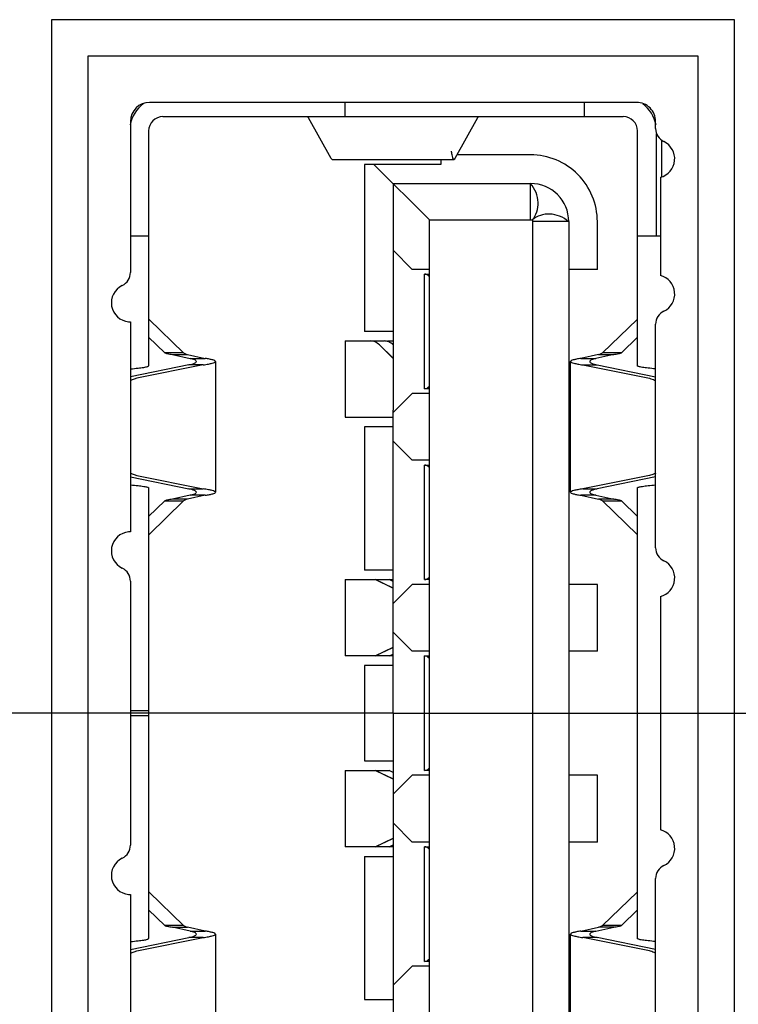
# Model space of a CAD drawing. Header units: inches. Extents: x 0.2 to 16.8, y 0.2 to 10.8.
# Tile 9 of 28: x 8.742 to 9.038, y 4.86 to 5.266. Entities that reach past the tile are written whole.
import ezdxf

# ---------------------------------------------------------------- set-up
doc = ezdxf.new("R2010")
doc.units = ezdxf.units.IN
doc.header["$LTSCALE"] = 0.935
doc.header["$MEASUREMENT"] = 0
doc.linetypes.add('CENTER', pattern=[0.6, 0.375, -0.075, 0.075, -0.075])
doc.layers.get('0').update_dxf_attribs({"linetype": 'CONTINUOUS'})
doc.layers.add('DEFAULT_1', color=7, linetype='CENTER')

msp = doc.modelspace()

# ---------------------------------------------------------------- linework, layer by layer
at = {"color": 7, "linetype": 'CONTINUOUS'}
for p, q in [((8.7550902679, 5.2658582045), (8.7550902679, 4.6937322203)), ((9.0366650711, 5.2658582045), (8.7550902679, 5.2658582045)), ((9.0366650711, 4.6937322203), (9.0366650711, 5.2658582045)), ((8.7700902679, 5.2508582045), (8.7700902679, 4.7087322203)), ((9.0216650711, 5.2508582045), (8.7700902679, 5.2508582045)), ((9.0216650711, 4.7087322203), (9.0216650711, 5.2508582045)), ((8.9525705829, 5.1833385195), (8.9525705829, 5.1982991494)), ((8.9108382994, 5.1833385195), (8.9533579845, 5.1833385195)), ((8.9533579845, 5.1833385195), (8.9533579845, 4.7770393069)), ((8.9683186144, 5.1825511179), (8.9533579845, 5.1825511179)), ((8.8957590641, 5.1263854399), (8.8902358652, 5.1316734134)), ((8.8958519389, 5.1262302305), (8.8902358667, 5.1316734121)), ((8.895771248, 5.0314249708), (8.888526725, 5.0349133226)), ((8.8958776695, 5.0313325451), (8.8885267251, 5.0349133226)), ((8.888526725, 5.0034172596), (8.8958776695, 5.0069980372)), ((8.8885267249, 5.0034172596), (8.8957712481, 5.0069056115)), ((8.895771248, 4.9526848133), (8.888526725, 4.9561731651)), ((8.8958776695, 4.9525923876), (8.8885267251, 4.9561731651)), ((8.888526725, 4.9246771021), (8.8958776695, 4.9282578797)), ((8.8885267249, 4.9246771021), (8.8957712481, 4.9281654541))]:
    msp.add_line(p, q, dxfattribs=at)
at = {"color": 6, "linetype": 'CONTINUOUS'}
for p, q in [((8.9962711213, 5.231763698), (8.7954837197, 5.231763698)), ((8.8761926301, 5.2258582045), (8.8761926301, 5.231763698)), ((8.974617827, 5.231763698), (8.974617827, 5.2258582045)), ((8.7876097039, 5.2238896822), (8.7876097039, 5.1615364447)), ((8.8009957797, 5.2258582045), (8.9907595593, 5.2258582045)), ((8.8604903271, 5.2258582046), (8.8610114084, 5.225438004)), ((8.8703642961, 5.2086038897), (8.8610114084, 5.225438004)), ((8.9307439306, 5.225438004), (8.9213910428, 5.2086038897)), ((8.9307439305, 5.225438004), (8.9312650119, 5.2258582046)), ((9.004145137, 5.2209193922), (9.004145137, 5.2238896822)), ((8.7950902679, 5.2199526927), (8.7950902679, 5.1230549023)), ((8.9966650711, 5.1230549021), (8.9966650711, 5.2199526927)), ((9.0045390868, 5.1766456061), (9.0045390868, 5.218822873)), ((9.0065075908, 5.2163184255), (9.0065075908, 5.2008454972)), ((8.8707458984, 5.208141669), (8.8703642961, 5.2086038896)), ((8.8707459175, 5.208141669), (8.9210094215, 5.208141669)), ((8.9155627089, 5.208141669), (8.9155627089, 5.2061731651)), ((8.9213910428, 5.2086038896), (8.9210094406, 5.208141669)), ((8.9525705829, 5.2101101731), (8.9222279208, 5.2101101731)), ((8.9155627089, 5.2061731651), (8.8840666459, 5.2061731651)), ((8.8840666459, 5.2061731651), (8.8840666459, 5.1372755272)), ((8.8880036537, 5.2061731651), (8.9108382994, 5.1833385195)), ((9.006113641, 5.2008454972), (9.006113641, 5.1603196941)), ((8.8958776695, 5.1982991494), (8.9525705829, 5.1982991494)), ((8.8958776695, 5.1982991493), (8.8958776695, 5.1048202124)), ((8.9108382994, 4.7762519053), (8.9108382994, 5.1833385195)), ((8.9683186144, 5.1825511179), (8.9683186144, 4.7770393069)), ((8.980129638, 5.1628660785), (8.980129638, 5.1825511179)), ((8.7876097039, 5.1766456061), (8.7950902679, 5.1766456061)), ((8.9966650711, 5.1766456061), (9.0062489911, 5.1766456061)), ((8.8958776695, 5.1707400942), (8.9037516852, 5.1628660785)), ((8.9108382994, 5.1628660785), (8.9037516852, 5.1628660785)), ((8.980129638, 5.1628660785), (8.9683186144, 5.1628660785)), ((8.9088697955, 5.1608975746), (8.9108382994, 5.1608975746)), ((8.9088697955, 5.1136534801), (8.9088697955, 5.1608975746)), ((8.7952833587, 5.1422572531), (8.8095233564, 5.1284785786)), ((8.9964719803, 5.1422572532), (8.9822319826, 5.1284785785)), ((8.7867589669, 5.1412586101), (8.7876097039, 5.1411661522)), ((8.7876097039, 5.1411661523), (8.7876097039, 5.0546447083)), ((9.004145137, 5.0480055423), (9.004145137, 5.140245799)), ((8.7950902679, 5.1348998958), (8.801726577, 5.1284785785)), ((8.8958776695, 5.1372755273), (8.8840666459, 5.1372755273)), ((8.9966650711, 5.1348998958), (8.990028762, 5.1284785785)), ((8.87619263, 5.1333385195), (8.8921870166, 5.1333385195)), ((8.87619263, 5.1333385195), (8.87619263, 5.1018424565)), ((8.8936554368, 5.1333385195), (8.8958776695, 5.1333385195)), ((8.8095233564, 5.1284785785), (8.801726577, 5.1284785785)), ((8.8049158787, 5.1277539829), (8.8111180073, 5.1277539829)), ((8.8049158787, 5.1277539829), (8.8122674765, 5.1261407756)), ((8.8111180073, 5.1277539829), (8.8184696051, 5.1261407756)), ((8.8122674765, 5.1261407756), (8.818469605, 5.1261407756)), ((8.9806373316, 5.1277539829), (8.9732857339, 5.1261407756)), ((8.9732857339, 5.1261407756), (8.9794878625, 5.1261407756)), ((8.9868394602, 5.1277539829), (8.9794878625, 5.1261407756)), ((8.9806373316, 5.1277539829), (8.9868394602, 5.1277539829)), ((8.9900287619, 5.1284785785), (8.9822319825, 5.1284785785)), ((8.8117459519, 5.1234653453), (8.7876097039, 5.1185857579)), ((8.8176003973, 5.1234653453), (8.7902043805, 5.1179267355)), ((8.8176003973, 5.1234653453), (8.8117459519, 5.1234653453)), ((8.8226493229, 5.1248688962), (8.8226493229, 5.070942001)), ((8.9691060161, 5.070942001), (8.9691060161, 5.1248688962)), ((8.9741549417, 5.1234653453), (8.9800093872, 5.1234653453)), ((8.9741549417, 5.1234653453), (9.0015509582, 5.1179267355)), ((8.9800093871, 5.1234653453), (9.004145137, 5.1185858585)), ((8.7902043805, 5.1179267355), (8.7875998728, 5.1169888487)), ((8.9108382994, 5.1136534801), (8.9088697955, 5.1136534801)), ((8.9037516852, 5.1116849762), (8.8958776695, 5.1038109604)), ((8.9108382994, 5.1116849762), (8.9037516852, 5.1116849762)), ((8.9691060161, 5.1116849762), (8.9683186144, 5.1116849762)), ((8.87619263, 5.1018424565), (8.8958343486, 5.1018424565)), ((8.8958776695, 5.0979054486), (8.8840666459, 5.0979054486)), ((8.8840666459, 5.0979054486), (8.8840666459, 5.0388503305)), ((8.8958776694, 5.0919999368), (8.9037516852, 5.0841259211)), ((8.9108382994, 5.084125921), (8.9037516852, 5.084125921)), ((8.9088697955, 5.0821574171), (8.9108382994, 5.0821574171)), ((8.9088697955, 5.0349133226), (8.9088697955, 5.0821574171)), ((8.9691060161, 5.084125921), (8.9683186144, 5.084125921)), ((8.7875998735, 5.0788220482), (8.7902043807, 5.0778841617)), ((8.7876097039, 5.0772251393), (8.8117459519, 5.0723455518)), ((8.7902043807, 5.0778841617), (8.8176003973, 5.0723455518)), ((9.0015509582, 5.0778841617), (8.9741549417, 5.0723455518)), ((9.004145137, 5.0772250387), (8.9800093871, 5.0723455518)), ((8.7950902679, 5.0727559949), (8.7950902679, 4.8868344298)), ((8.9966650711, 4.88683443), (8.9966650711, 5.0727559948)), ((8.8122674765, 5.0696701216), (8.8049158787, 5.0680569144)), ((8.8184696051, 5.0696701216), (8.8111180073, 5.0680569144)), ((8.8117459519, 5.0723455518), (8.8176003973, 5.0723455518)), ((8.818469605, 5.0696701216), (8.8122674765, 5.0696701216)), ((8.9732857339, 5.0696701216), (8.9806373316, 5.0680569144)), ((8.9794878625, 5.0696701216), (8.9732857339, 5.0696701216)), ((8.9741549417, 5.0723455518), (8.9800093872, 5.0723455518)), ((8.9794878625, 5.0696701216), (8.9868394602, 5.0680569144)), ((8.801726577, 5.0673323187), (8.7950902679, 5.0609110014)), ((8.8095233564, 5.0673323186), (8.7952833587, 5.0535536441)), ((8.801726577, 5.0673323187), (8.8095233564, 5.0673323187)), ((8.8111180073, 5.0680569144), (8.8049158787, 5.0680569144)), ((8.9868394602, 5.0680569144), (8.9806373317, 5.0680569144)), ((8.9822319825, 5.0673323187), (8.990028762, 5.0673323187)), ((8.9822319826, 5.0673323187), (8.9964719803, 5.053553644)), ((8.990028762, 5.0673323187), (8.9966650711, 5.0609110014)), ((8.7876097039, 5.0546447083), (8.7867589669, 5.0545522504)), ((8.8958776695, 5.0388503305), (8.8840666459, 5.0388503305)), ((8.7876097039, 5.0342744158), (8.7876097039, 4.9253159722)), ((8.87619263, 5.0349133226), (8.8958776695, 5.0349133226)), ((8.87619263, 5.0349133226), (8.87619263, 5.0034172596)), ((8.8958776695, 5.0341176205), (8.8942441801, 5.0349133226)), ((8.9037516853, 5.0329448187), (8.8958776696, 5.025070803)), ((8.9108382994, 5.0329448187), (8.9037516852, 5.0329448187)), ((8.9108382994, 5.0349133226), (8.9088697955, 5.0349133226)), ((8.980129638, 5.0329448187), (8.9683186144, 5.0329448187)), ((8.980129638, 5.0053857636), (8.980129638, 5.0329448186)), ((9.006113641, 5.0279316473), (9.006113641, 4.9316587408)), ((8.8958776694, 5.0132597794), (8.9037516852, 5.0053857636)), ((8.8942441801, 5.0034172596), (8.8958776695, 5.0042129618)), ((8.9108382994, 5.0053857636), (8.9037516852, 5.0053857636)), ((8.980129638, 5.0053857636), (8.9683186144, 5.0053857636)), ((8.8958776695, 5.0034172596), (8.87619263, 5.0034172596)), ((8.9088697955, 5.0034172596), (8.9108382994, 5.0034172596)), ((8.9088697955, 4.9561731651), (8.9088697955, 5.0034172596)), ((8.8958776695, 4.9994802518), (8.8840666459, 4.9994802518)), ((8.8840666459, 4.9994802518), (8.8840666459, 4.960110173)), ((8.7950902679, 4.9807794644), (8.7876097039, 4.9807794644)), ((8.7876097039, 4.9788109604), (8.7950902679, 4.9788109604)), ((8.8840666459, 4.960110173), (8.8958776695, 4.960110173)), ((8.87619263, 4.9561731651), (8.8942441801, 4.9561731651)), ((8.87619263, 4.9561731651), (8.87619263, 4.9246771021)), ((8.8958776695, 4.955377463), (8.8942441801, 4.9561731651)), ((8.9108382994, 4.9561731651), (8.9088697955, 4.9561731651)), ((8.9037516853, 4.9542046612), (8.8958776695, 4.9463306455)), ((8.9108382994, 4.9542046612), (8.9037516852, 4.9542046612)), ((8.980129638, 4.9542046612), (8.9683186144, 4.9542046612)), ((8.980129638, 4.9266456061), (8.980129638, 4.9542046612)), ((8.8958776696, 4.9345196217), (8.9037516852, 4.9266456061)), ((8.9108382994, 4.9266456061), (8.9037516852, 4.9266456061)), ((8.980129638, 4.9266456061), (8.9683186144, 4.9266456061)), ((8.8958776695, 4.9246771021), (8.87619263, 4.9246771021)), ((8.8942441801, 4.9246771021), (8.8958776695, 4.9254728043)), ((8.9088697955, 4.9246771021), (8.9108382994, 4.9246771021)), ((8.9088697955, 4.8774330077), (8.9088697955, 4.9246771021)), ((8.8840666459, 4.9207400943), (8.8958776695, 4.9207400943)), ((8.8840666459, 4.9207400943), (8.8840666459, 4.8616849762)), ((9.004145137, 4.8193445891), (9.004145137, 4.9115848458)), ((8.7867589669, 4.9050381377), (8.7876097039, 4.9049456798)), ((8.7876097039, 4.9049456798), (8.7876097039, 4.8184242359)), ((8.7952833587, 4.9060367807), (8.8095233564, 4.8922581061)), ((8.9964719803, 4.9060367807), (8.9822319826, 4.8922581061)), ((8.7950902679, 4.8986794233), (8.801726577, 4.8922581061)), ((8.9966650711, 4.8986794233), (8.990028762, 4.8922581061)), ((8.8095233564, 4.8922581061), (8.801726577, 4.8922581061)), ((8.8122674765, 4.8899203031), (8.8049158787, 4.8915335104)), ((8.8049158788, 4.8915335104), (8.8111180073, 4.8915335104)), ((8.8184696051, 4.8899203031), (8.8111180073, 4.8915335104)), ((8.9732857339, 4.8899203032), (8.9806373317, 4.8915335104)), ((8.9794878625, 4.8899203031), (8.9868394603, 4.8915335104)), ((8.9868394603, 4.8915335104), (8.9806373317, 4.8915335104)), ((8.9900287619, 4.8922581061), (8.9822319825, 4.8922581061)), ((8.7876097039, 4.8823652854), (8.8117459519, 4.8872448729)), ((8.7902043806, 4.8817062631), (8.8176003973, 4.8872448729)), ((8.8176003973, 4.8872448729), (8.8117459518, 4.8872448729)), ((8.8122674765, 4.8899203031), (8.8184696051, 4.8899203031)), ((8.8226493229, 4.8886484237), (8.8226493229, 4.8347215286)), ((8.969106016, 4.8347215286), (8.969106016, 4.8886484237)), ((8.9732857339, 4.8899203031), (8.9794878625, 4.8899203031)), ((8.9800093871, 4.8872448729), (8.9741549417, 4.8872448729)), ((9.0015509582, 4.8817062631), (8.9741549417, 4.8872448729)), ((9.004145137, 4.8823653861), (8.9800093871, 4.8872448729)), ((8.7875998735, 4.8807683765), (8.7902043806, 4.8817062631)), ((8.9037516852, 4.8754645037), (8.8958776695, 4.867590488)), ((8.9108382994, 4.8754645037), (8.9037516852, 4.8754645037)), ((8.9108382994, 4.8774330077), (8.9088697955, 4.8774330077)), ((8.969106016, 4.8754645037), (8.9683186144, 4.8754645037)), ((8.8840666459, 4.8616849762), (8.8958776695, 4.8616849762))]:
    msp.add_line(p, q, dxfattribs=at)
for centre, radius, start, end in [((8.8009957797, 5.2199526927), 0.0137795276, 125.9364746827, 169.2915362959), ((8.7954837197, 5.2238896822), 0.0078740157, 90, 180), ((8.9962711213, 5.2238896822), 0.0078740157, 359.9999974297, 90), ((8.9907595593, 5.2199526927), 0.0137795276, 10.7035654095, 54.115370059), ((8.8009957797, 5.2199526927), 0.0059055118, 90.0000000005, 179.9999983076), ((8.9907595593, 5.2199526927), 0.0059055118, 0, 89.9999999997), ((9.0100506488, 5.2209193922), 0.0059055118, 180.000003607, 244.6229186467), ((9.004145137, 5.2084694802), 0.0078740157, 284.4775110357, 64.6231773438), ((8.9525705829, 5.1825511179), 0.0275590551, 5.207e-07, 90.0000012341), ((8.9525705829, 5.1825511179), 0.0157480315, 0, 90), ((8.7817041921, 5.1615364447), 0.0059055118, 295.3767856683, 360), ((9.004145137, 5.1526957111), 0.0078740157, 295.3770443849, 75.5224889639), ((8.7876097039, 5.1490865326), 0.0078740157, 115.3770444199, 264.9403084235), ((9.0100506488, 5.140245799), 0.0059055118, 115.376785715, 179.9999963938), ((8.7876097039, 5.0467243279), 0.0078740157, 95.0596831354, 244.6231773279), ((9.0100506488, 5.0480055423), 0.0059055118, 180.000003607, 244.6229186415), ((9.004145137, 5.0355556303), 0.0078740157, 284.4775110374, 64.6231773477), ((8.7817041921, 5.0342744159), 0.0059055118, 0, 64.6229186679), ((9.004145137, 4.9240347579), 0.0078740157, 295.3770443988, 75.5224889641), ((8.7817041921, 4.9253159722), 0.0059055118, 295.3767856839, 360), ((8.7876097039, 4.9128660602), 0.0078740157, 115.3770444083, 264.9403006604), ((9.0100506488, 4.9115848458), 0.0059055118, 115.3767856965, 179.9999963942)]:
    msp.add_arc(centre, radius, start, end, dxfattribs=at)
at = {"color": 7, "linetype": 'CONTINUOUS'}
for centre, radius, start, end in [((8.9461629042, 5.1894544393), 0.0094183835, 317.0596986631, 319.1054636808), ((8.9594745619, 5.1761427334), 0.0094193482, 130.8945148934, 132.9403047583)]:
    msp.add_arc(centre, radius, start, end, dxfattribs=at)
at = {"color": 6, "linetype": 'CONTINUOUS'}
for centre, major_axis, start_param, end_param in [((8.9088697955, 5.1530235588), (0, 0.0078740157), -0.5235987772, -0), ((8.9088697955, 5.1215274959), (-0, 0.0078740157), -3.1415926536, -2.6179938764), ((8.9088697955, 5.0742834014), (0, 0.0078740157), -0.5235987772, -0), ((8.9088697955, 5.0427873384), (0, 0.0078740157), -3.1415926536, -2.6179938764), ((8.9088697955, 4.9955432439), (-0, 0.0078740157), -0.5235987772, -0), ((8.9088697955, 4.9640471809), (-0, 0.0078740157), -3.1415926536, -2.6179938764), ((8.9088697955, 4.9168030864), (0, 0.0078740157), -0.5235987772, -0), ((8.9088697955, 4.8853070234), (-0, 0.0078740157), -3.1415926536, -2.6179938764)]:
    msp.add_ellipse(centre, major_axis=major_axis, ratio=0.5000000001, start_param=start_param, end_param=end_param, dxfattribs=at)
for points, knots in [([(8.9210094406, 5.208141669), (8.9208929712, 5.2081416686), (8.9206368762, 5.2084939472), (8.9204355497, 5.2091559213), (8.9201657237, 5.2102829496), (8.9200224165, 5.2111569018), (8.9199434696, 5.2116639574)], [0, 0, 0, 0, 0.093142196, 0.2861200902, 0.5896149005, 1, 1, 1, 1]), ([(8.8902358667, 5.1316734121), (8.8897144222, 5.1321814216), (8.8885526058, 5.133019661), (8.8871407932, 5.1333385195), (8.8864695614, 5.1333385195)], [0, 0, 0, 0, 0.5202840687, 1, 1, 1, 1]), ([(8.8958776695, 5.1317390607), (8.8953691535, 5.1322344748), (8.8942191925, 5.1330330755), (8.8928431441, 5.1333385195), (8.8921870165, 5.1333385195)], [0, 0, 0, 0, 0.5196983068, 1, 1, 1, 1]), ([(8.8017265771, 5.1284785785), (8.8018557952, 5.1283973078), (8.8022241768, 5.1282627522), (8.8032825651, 5.1279954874), (8.8042163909, 5.1278537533), (8.8049158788, 5.1277539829)], [0, 0, 0, 0, 0.1395536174, 0.3540548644, 1, 1, 1, 1]), ([(8.8095233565, 5.1284785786), (8.8096600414, 5.1283066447), (8.8102150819, 5.1280344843), (8.8107637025, 5.1278550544), (8.8111180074, 5.1277539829)], [0, 0, 0, 0, 0.3734926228, 1, 1, 1, 1]), ([(8.8147753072, 5.1248688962), (8.8147753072, 5.1249879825), (8.8145774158, 5.1252754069), (8.8137280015, 5.125732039), (8.8129021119, 5.1259736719), (8.8122674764, 5.1261407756)], [0, 0, 0, 0, 0.1230391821, 0.3219497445, 1, 1, 1, 1]), ([(8.8226493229, 5.1248688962), (8.8226493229, 5.1250080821), (8.8222279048, 5.1253133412), (8.8214396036, 5.1255532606), (8.8201027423, 5.1258744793), (8.8190681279, 5.1260462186), (8.818469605, 5.1261407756)], [0, 0, 0, 0, 0.0937651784, 0.287824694, 0.5917931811, 1, 1, 1, 1]), ([(8.973285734, 5.1261407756), (8.9726872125, 5.1260462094), (8.9716525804, 5.1258745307), (8.9703157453, 5.1255532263), (8.96952742, 5.1253133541), (8.9691060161, 5.1250080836), (8.9691060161, 5.1248688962)], [0, 0, 0, 0, 0.4082065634, 0.7121772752, 0.9062338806, 1, 1, 1, 1]), ([(8.9794878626, 5.1261407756), (8.9788532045, 5.1259736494), (8.9780272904, 5.1257318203), (8.9771780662, 5.1252751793), (8.9769800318, 5.1249879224), (8.9769800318, 5.1248688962)], [0, 0, 0, 0, 0.6781109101, 0.877017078, 1, 1, 1, 1]), ([(8.9806373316, 5.127753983), (8.9809916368, 5.1278550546), (8.9815402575, 5.1280344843), (8.9820952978, 5.1283066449), (8.9822319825, 5.1284785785)], [0, 0, 0, 0, 0.6265079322, 1, 1, 1, 1]), ([(8.9868394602, 5.1277539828), (8.9875389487, 5.1278537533), (8.9884727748, 5.1279954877), (8.9895311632, 5.1282627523), (8.989899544, 5.1283973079), (8.9900287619, 5.1284785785)], [0, 0, 0, 0, 0.645945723, 0.8604466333, 1, 1, 1, 1]), ([(8.7876898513, 5.1218367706), (8.7887073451, 5.1219297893), (8.7905107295, 5.1221044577), (8.7926054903, 5.1223614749), (8.793879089, 5.1225733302), (8.7945170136, 5.1227267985), (8.7948918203, 5.1228427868), (8.7950902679, 5.1229887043), (8.7950902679, 5.1230549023)], [0, 0, 0, 0, 0.4050804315, 0.7189924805, 0.8344588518, 0.9196424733, 0.9737549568, 1, 1, 1, 1]), ([(8.8117459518, 5.1234653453), (8.8125082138, 5.1236502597), (8.8135003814, 5.123919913), (8.8145220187, 5.1244111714), (8.8147753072, 5.1247345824), (8.8147753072, 5.1248688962)], [0, 0, 0, 0, 0.6842833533, 0.8828249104, 1, 1, 1, 1]), ([(8.8176003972, 5.1234653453), (8.8183195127, 5.1235700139), (8.8195623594, 5.1237597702), (8.8211835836, 5.124114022), (8.8221167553, 5.1243749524), (8.8226493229, 5.1247084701), (8.8226493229, 5.1248688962)], [0, 0, 0, 0, 0.4091230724, 0.715038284, 0.9096812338, 1, 1, 1, 1]), ([(8.9691060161, 5.1248688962), (8.9691060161, 5.1247084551), (8.9696385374, 5.1243748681), (8.9705718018, 5.1241140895), (8.972192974, 5.1237597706), (8.9734358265, 5.1235700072), (8.9741549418, 5.1234653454)], [0, 0, 0, 0, 0.090326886, 0.284965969, 0.59087898, 1, 1, 1, 1]), ([(8.9769800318, 5.1248688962), (8.9769800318, 5.1247346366), (8.9772334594, 5.1244114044), (8.9782549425, 5.1239202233), (8.9792470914, 5.1236502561), (8.9800093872, 5.1234653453)], [0, 0, 0, 0, 0.1171328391, 0.315659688, 1, 1, 1, 1]), ([(9.0040668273, 5.1218366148), (9.0030492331, 5.1219296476), (9.0012455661, 5.1221043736), (8.9991504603, 5.1223613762), (8.9978766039, 5.1225731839), (8.9972385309, 5.1227266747), (8.9968636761, 5.1228427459), (8.9966650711, 5.1229886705), (8.9966650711, 5.1230549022)], [0, 0, 0, 0, 0.4050483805, 0.7189790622, 0.8344423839, 0.9196211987, 0.9737462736, 1, 1, 1, 1]), ([(9.0015509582, 5.1179267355), (9.0017753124, 5.1178813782), (9.0026835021, 5.117661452), (9.0035570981, 5.1173047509), (9.0041803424, 5.1169751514)], [0, 0, 0, 0, 0.2450874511, 1, 1, 1, 1]), ([(9.004180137, 5.0788356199), (9.0039687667, 5.0787238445), (9.0031291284, 5.0783149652), (9.002231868, 5.0780218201), (9.0015509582, 5.0778841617)], [0, 0, 0, 0, 0.2560584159, 1, 1, 1, 1]), ([(8.7876880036, 5.0739739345), (8.7887056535, 5.0738808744), (8.790509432, 5.0737063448), (8.7926047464, 5.0734499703), (8.7938786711, 5.0732380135), (8.7945167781, 5.0730843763), (8.7948916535, 5.0729681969), (8.7950902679, 5.0728222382), (8.7950902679, 5.0727559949)], [0, 0, 0, 0, 0.4050430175, 0.7189682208, 0.8344324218, 0.9196144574, 0.9737435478, 1, 1, 1, 1]), ([(8.9966650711, 5.0727559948), (8.9966650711, 5.0728222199), (8.9968637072, 5.0729681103), (8.9972385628, 5.0730841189), (8.9978766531, 5.0732376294), (8.9991505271, 5.073449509), (9.0012456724, 5.0737065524), (9.003049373, 5.0738812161), (9.0040669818, 5.0739742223)], [0, 0, 0, 0, 0.0262506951, 0.0803744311, 0.1655542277, 0.2810202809, 0.5949527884, 1, 1, 1, 1]), ([(8.8147753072, 5.070942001), (8.8147753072, 5.0710762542), (8.8145218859, 5.0713995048), (8.8135003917, 5.0718906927), (8.8125082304, 5.0721606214), (8.8117459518, 5.0723455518)], [0, 0, 0, 0, 0.1171270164, 0.3156714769, 1, 1, 1, 1]), ([(8.8122674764, 5.0696701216), (8.8129021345, 5.069837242), (8.8137280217, 5.0700791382), (8.8145772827, 5.0705357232), (8.8147753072, 5.0708229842), (8.8147753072, 5.070942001)], [0, 0, 0, 0, 0.6781113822, 0.8770264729, 1, 1, 1, 1]), ([(8.8226493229, 5.070942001), (8.8226493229, 5.0711024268), (8.8221167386, 5.071435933), (8.8211835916, 5.0716969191), (8.819562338, 5.0720510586), (8.8183195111, 5.0722408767), (8.8176003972, 5.0723455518)], [0, 0, 0, 0, 0.0903186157, 0.2849645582, 0.5908770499, 1, 1, 1, 1]), ([(8.818469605, 5.0696701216), (8.8190681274, 5.0697646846), (8.8201027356, 5.0699364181), (8.8214396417, 5.070257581), (8.8222278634, 5.0704976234), (8.8226493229, 5.0708028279), (8.8226493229, 5.070942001)], [0, 0, 0, 0, 0.4082085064, 0.7121787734, 0.9062431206, 1, 1, 1, 1]), ([(8.9741549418, 5.0723455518), (8.9734358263, 5.0722408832), (8.9721929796, 5.072051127), (8.9705717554, 5.0716968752), (8.9696385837, 5.0714359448), (8.9691060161, 5.0711024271), (8.9691060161, 5.070942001)], [0, 0, 0, 0, 0.4091230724, 0.7150382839, 0.9096812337, 1, 1, 1, 1]), ([(8.9691060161, 5.070942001), (8.9691060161, 5.0708028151), (8.9695274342, 5.070497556), (8.9703157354, 5.0702576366), (8.9716525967, 5.0699364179), (8.9726872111, 5.0697646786), (8.973285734, 5.0696701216)], [0, 0, 0, 0, 0.0937651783, 0.287824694, 0.591793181, 1, 1, 1, 1]), ([(8.9800093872, 5.0723455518), (8.9792470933, 5.0721606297), (8.9782548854, 5.0718907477), (8.9772334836, 5.0713994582), (8.9769800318, 5.0710762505), (8.9769800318, 5.070942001)], [0, 0, 0, 0, 0.6843424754, 0.8828757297, 1, 1, 1, 1]), ([(8.9769800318, 5.070942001), (8.9769800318, 5.0708229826), (8.9771780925, 5.0705357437), (8.978027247, 5.0700790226), (8.9788532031, 5.0698372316), (8.9794878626, 5.0696701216)], [0, 0, 0, 0, 0.1229751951, 0.3218903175, 1, 1, 1, 1]), ([(8.8049158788, 5.0680569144), (8.8042163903, 5.0679571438), (8.8032825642, 5.0678154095), (8.8022241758, 5.0675481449), (8.801855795, 5.0674135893), (8.8017265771, 5.0673323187)], [0, 0, 0, 0, 0.645945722, 0.8604466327, 1, 1, 1, 1]), ([(8.8111180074, 5.0680569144), (8.8107637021, 5.0679558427), (8.8102150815, 5.0677764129), (8.8096600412, 5.0675042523), (8.8095233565, 5.0673323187)], [0, 0, 0, 0, 0.626507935, 1, 1, 1, 1]), ([(8.9822319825, 5.0673323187), (8.9820952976, 5.0675042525), (8.9815402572, 5.067776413), (8.9809916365, 5.0679558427), (8.9806373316, 5.0680569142)], [0, 0, 0, 0, 0.373492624, 1, 1, 1, 1]), ([(8.9900287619, 5.0673323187), (8.9898995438, 5.0674135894), (8.9895311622, 5.067548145), (8.9884727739, 5.0678154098), (8.9875389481, 5.0679571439), (8.9868394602, 5.0680569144)], [0, 0, 0, 0, 0.1395536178, 0.3540548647, 1, 1, 1, 1]), ([(8.8017265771, 4.8922581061), (8.8018557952, 4.8921768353), (8.8022241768, 4.8920422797), (8.8032825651, 4.891775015), (8.8042163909, 4.8916332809), (8.8049158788, 4.8915335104)], [0, 0, 0, 0, 0.1395536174, 0.3540548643, 1, 1, 1, 1]), ([(8.8095233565, 4.8922581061), (8.8096600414, 4.8920861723), (8.8102150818, 4.8918140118), (8.8107637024, 4.891634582), (8.8111180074, 4.8915335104)], [0, 0, 0, 0, 0.3734926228, 1, 1, 1, 1]), ([(8.9806373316, 4.8915335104), (8.9809916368, 4.891634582), (8.9815402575, 4.8918140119), (8.9820952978, 4.8920861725), (8.9822319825, 4.8922581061)], [0, 0, 0, 0, 0.626507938, 1, 1, 1, 1]), ([(8.9868394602, 4.8915335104), (8.9875389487, 4.891633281), (8.9884727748, 4.8917750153), (8.9895311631, 4.8920422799), (8.989899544, 4.8921768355), (8.9900287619, 4.8922581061)], [0, 0, 0, 0, 0.6459457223, 0.8604466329, 1, 1, 1, 1]), ([(8.7876898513, 4.8856162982), (8.7887073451, 4.8857093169), (8.7905107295, 4.8858839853), (8.7926054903, 4.8861410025), (8.793879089, 4.8863528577), (8.7945170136, 4.8865063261), (8.7948918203, 4.8866223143), (8.7950902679, 4.8867682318), (8.7950902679, 4.8868344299)], [0, 0, 0, 0, 0.4050804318, 0.718992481, 0.8344588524, 0.9196424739, 0.9737549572, 1, 1, 1, 1]), ([(8.8117459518, 4.8872448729), (8.8125082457, 4.887429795), (8.8135004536, 4.887699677), (8.8145218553, 4.8881909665), (8.8147753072, 4.8885141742), (8.8147753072, 4.8886484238)], [0, 0, 0, 0, 0.6843424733, 0.8828757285, 1, 1, 1, 1]), ([(8.8147753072, 4.8886484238), (8.8147753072, 4.8887674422), (8.8145772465, 4.889054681), (8.8137280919, 4.8895114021), (8.8129021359, 4.8897531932), (8.8122674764, 4.8899203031)], [0, 0, 0, 0, 0.1229751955, 0.321890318, 1, 1, 1, 1]), ([(8.8176003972, 4.8872448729), (8.8183195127, 4.8873495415), (8.8195623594, 4.8875392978), (8.8211835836, 4.8878935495), (8.8221167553, 4.88815448), (8.8226493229, 4.8884879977), (8.8226493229, 4.8886484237)], [0, 0, 0, 0, 0.4091230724, 0.715038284, 0.9096812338, 1, 1, 1, 1]), ([(8.8226493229, 4.8886484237), (8.8226493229, 4.8887876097), (8.8222279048, 4.8890928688), (8.8214396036, 4.8893327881), (8.8201027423, 4.8896540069), (8.8190681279, 4.8898257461), (8.818469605, 4.8899203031)], [0, 0, 0, 0, 0.0937651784, 0.287824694, 0.5917931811, 1, 1, 1, 1]), ([(8.973285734, 4.8899203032), (8.9726872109, 4.8898257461), (8.971652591, 4.889654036), (8.9703157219, 4.8893327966), (8.9695274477, 4.8890928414), (8.969106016, 4.8887876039), (8.969106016, 4.8886484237)], [0, 0, 0, 0, 0.4082074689, 0.7121781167, 0.9062385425, 1, 1, 1, 1]), ([(8.969106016, 4.8886484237), (8.969106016, 4.8884879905), (8.9696385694, 4.8881544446), (8.970571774, 4.8878935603), (8.9721929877, 4.8875393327), (8.9734358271, 4.8873495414), (8.9741549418, 4.8872448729)], [0, 0, 0, 0, 0.0903226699, 0.2849652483, 0.590877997, 1, 1, 1, 1]), ([(8.9794878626, 4.8899203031), (8.9788532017, 4.8897531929), (8.9780272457, 4.8895114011), (8.9771780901, 4.88905468), (8.9769800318, 4.8887674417), (8.9769800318, 4.8886484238)], [0, 0, 0, 0, 0.6781110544, 0.8770253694, 1, 1, 1, 1]), ([(8.9769800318, 4.8886484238), (8.9769800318, 4.8885141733), (8.977233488, 4.8881909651), (8.9782548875, 4.8876996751), (8.9792470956, 4.8874297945), (8.9800093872, 4.8872448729)], [0, 0, 0, 0, 0.1171250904, 0.3156595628, 1, 1, 1, 1]), ([(9.0040668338, 4.8856165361), (9.0030492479, 4.8857095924), (9.0012455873, 4.885884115), (8.999150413, 4.8861404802), (8.9978765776, 4.8863524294), (8.9972385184, 4.8865060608), (8.9968636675, 4.8866222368), (8.9966650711, 4.8867681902), (8.9966650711, 4.88683443)], [0, 0, 0, 0, 0.4050445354, 0.7189690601, 0.8344327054, 0.9196142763, 0.9737431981, 1, 1, 1, 1]), ([(9.0041801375, 4.880754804), (9.0039687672, 4.8808665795), (9.0031291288, 4.8812754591), (9.0022318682, 4.8815686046), (9.0015509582, 4.8817062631)], [0, 0, 0, 0, 0.2560584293, 1, 1, 1, 1])]:
    msp.add_open_spline(points, degree=3, knots=knots, dxfattribs=at)
at = {"color": 7, "linetype": 'CONTINUOUS'}
for points, knots in [([(8.95328241, 5.1832885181), (8.9541120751, 5.1842464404), (8.9554201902, 5.1865580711), (8.955944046, 5.1905705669), (8.9550021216, 5.1946957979), (8.9534986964, 5.1971691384), (8.9525705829, 5.1982991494)], [0, 0, 0, 0, 0.233779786, 0.4756207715, 0.7302409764, 1, 1, 1, 1]), ([(8.9683186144, 5.1825511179), (8.96718862, 5.1834792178), (8.9647153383, 5.1849827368), (8.9605900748, 5.1859244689), (8.9565775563, 5.1854007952), (8.9542659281, 5.1840926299), (8.9533080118, 5.1832629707)], [0, 0, 0, 0, 0.2697556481, 0.5243770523, 0.766221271, 1, 1, 1, 1])]:
    msp.add_open_spline(points, degree=3, knots=knots, dxfattribs=at)
at = {"layer": 'DEFAULT_1', "color": 7, "linetype": 'CENTER'}
for q in [(8.8958776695, 5.1048202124), (8.4427990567, 4.9797952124), (9.1054983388, 4.9797952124), (8.8958776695, 4.8547702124)]:
    msp.add_line((8.8958776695, 4.9797952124), q, dxfattribs=at)

doc.saveas('drawing.dxf')
